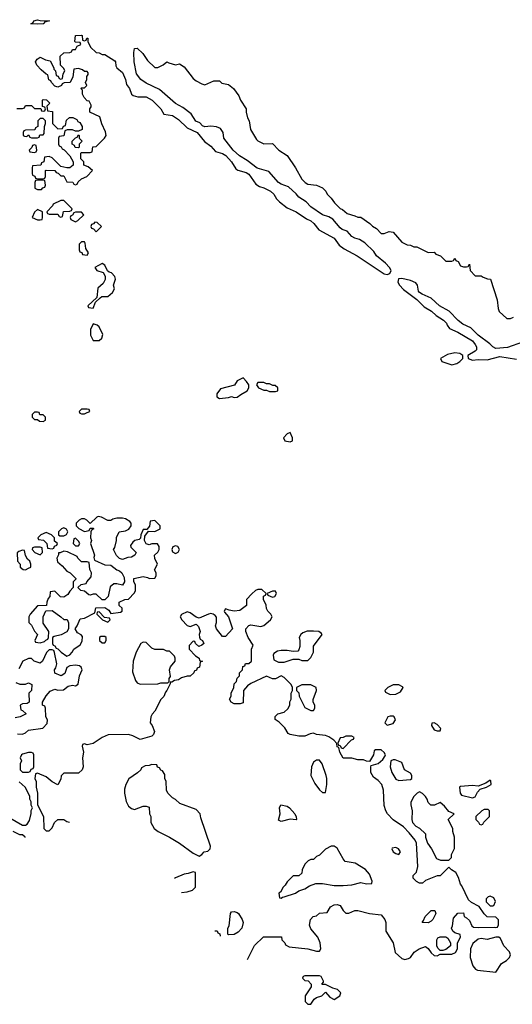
# Model space of a CAD drawing. Header units: inches. Extents: x 2769379 to 2883802, y 684208 to 828654.
# Tile 32 of 256: x 2810790 to 2814141, y 686052 to 692758. Entities that reach past the tile are written whole.
import ezdxf

# ---------------------------------------------------------------- set-up
doc = ezdxf.new("R2010")
doc.units = ezdxf.units.IN
doc.header["$MEASUREMENT"] = 0
doc.layers.add('C8618', color=7, linetype='Continuous')
doc.layers.add('C8619', color=7, linetype='Continuous')

msp = doc.modelspace()

# ---------------------------------------------------------------- linework, layer by layer
at = {"layer": 'C8618', "color": 2}
for points, elevation in [([(2812630, 689946), (2812610, 689938), (2812584.7, 689910), (2812594, 689890), (2812630, 689882), (2812646, 689890), (2812646, 689910)], 2), ([(2811324.7, 689375.3), (2811314, 689370), (2811270, 689326), (2811246, 689350), (2811230, 689358), (2811210, 689358), (2811194, 689350), (2811174, 689330), (2811174, 689310), (2811191.6, 689291.6), (2811230, 689272), (2811262, 689278), (2811270, 689294), (2811290, 689294), (2811294, 689290), (2811278, 689282), (2811274, 689270), (2811272, 689230), (2811278, 689210), (2811272, 689190), (2811298, 689110), (2811294, 689094), (2811298, 689078), (2811370, 689044.7), (2811410, 689042), (2811450, 689011.3), (2811470, 689004.7), (2811484.7, 688990), (2811499.6, 688959.6), (2811502, 688930), (2811490, 688906), (2811450, 688915.3), (2811430, 688915.3), (2811404.7, 688895.3), (2811391.1, 688828.8), (2811370, 688806), (2811350, 688806), (2811310, 688846), (2811290, 688846), (2811270, 688838), (2811260.4, 688840.4), (2811230, 688866), (2811206, 688870), (2811186, 688890), (2811208.4, 688911.6), (2811242, 688918), (2811246, 688930), (2811276.4, 688963.6), (2811278, 688990), (2811267.3, 689012.7), (2811262, 689062), (2811250, 689066), (2811210, 689066), (2811186, 689090), (2811182, 689102), (2811114.6, 689134.6), (2811090, 689138), (2811066, 689126), (2811054, 689126), (2811054, 689114), (2811042, 689090), (2811046.4, 689066.4), (2811078.8, 689038.8), (2811110, 689002), (2811134, 688990), (2811171.6, 688951.6), (2811171.6, 688948.4), (2811154, 688930), (2811154, 688890), (2811130, 688866), (2811116.9, 688843.1), (2811090, 688826), (2811067.3, 688827.3), (2811030, 688866), (2810998, 688862), (2810994, 688830), (2810983.6, 688816.4), (2810974, 688790), (2810972.7, 688767.3), (2810910, 688766), (2810862, 688710), (2810852, 688690), (2810852.7, 688652.7), (2810870, 688634), (2810890, 688594), (2810911.6, 688571.6), (2810894, 688530), (2810898, 688518), (2810930, 688514), (2810958, 688522), (2810967.3, 688532.7), (2810982, 688538), (2810986, 688550), (2810988, 688590), (2810948.7, 688648.7), (2810948.9, 688691.2), (2810967.3, 688732.7), (2811010, 688734), (2811070.9, 688690.9), (2811090, 688672), (2811112, 688672), (2811122, 688650), (2811122, 688610), (2811111.1, 688588.8), (2811071.1, 688568.8), (2811023.6, 688556.4), (2811014, 688550), (2811014, 688510), (2811018, 688498), (2811030, 688494), (2811038, 688478), (2811050, 688474), (2811072, 688450), (2811110, 688422), (2811130, 688432), (2811148, 688450), (2811158, 688470), (2811200.4, 688499.6), (2811214.6, 688525.4), (2811216.4, 688556.4), (2811208.4, 688568.4), (2811183.1, 688583.1), (2811168, 688610), (2811182, 688630), (2811202, 688678), (2811230, 688682), (2811302, 688718), (2811308, 688752), (2811370, 688754), (2811396.9, 688736.9), (2811410, 688714), (2811476.4, 688723.6), (2811486, 688730), (2811486, 688750), (2811467.3, 688767.3), (2811466, 688790), (2811506, 688810), (2811530, 688812), (2811570, 688854), (2811578, 688870), (2811578, 688910), (2811566, 688930), (2811567.3, 688952.7), (2811630, 688964.7), (2811659.6, 688959.6), (2811672.7, 688952.7), (2811710, 688954), (2811718, 688970), (2811718, 688990), (2811708, 689010), (2811728, 689050), (2811708.4, 689088.4), (2811708, 689110), (2811728.7, 689131.3), (2811738, 689150), (2811738, 689170), (2811727.3, 689187.3), (2811690, 689188), (2811670, 689182), (2811650, 689188), (2811638, 689210), (2811640.4, 689239.6), (2811666, 689274), (2811710, 689272), (2811746, 689290), (2811746, 689310), (2811710, 689346), (2811678, 689342), (2811672, 689308), (2811654, 689286), (2811630, 689286), (2811614, 689250), (2811612.7, 689227.3), (2811602, 689218), (2811574, 689210), (2811559.6, 689200.4), (2811543.6, 689176.4), (2811545.4, 689165.4), (2811582, 689130), (2811574, 689110), (2811550, 689098), (2811525.4, 689094.6), (2811490, 689082), (2811469.1, 689089.1), (2811448.9, 689108.8), (2811428.7, 689150), (2811436.4, 689163.6), (2811448.7, 689210), (2811448.7, 689231.3), (2811466, 689270), (2811510, 689276), (2811532.9, 689287.1), (2811548, 689310), (2811548, 689330), (2811540.4, 689340.4), (2811510, 689358), (2811490, 689362), (2811450, 689362), (2811424.7, 689355.3), (2811410, 689346), (2811390, 689346), (2811346, 689370)], 2), ([(2810970, 689266), (2810934, 689250), (2810914, 689230), (2810918, 689218), (2810952.7, 689212.7), (2810974, 689190), (2810978, 689158), (2811010, 689154), (2811022, 689158), (2811027.3, 689172.7), (2811042, 689178), (2811046, 689190), (2811027.3, 689207.3), (2811026, 689230), (2811006, 689250)], 2), ([(2811090, 689298), (2811074, 689290), (2811054, 689270), (2811054, 689250), (2811062, 689242), (2811090, 689242), (2811108, 689252), (2811118, 689270), (2811108, 689288)], 2), ([(2811170, 689226), (2811158, 689222), (2811154, 689190), (2811170, 689174), (2811190, 689174), (2811198, 689190), (2811190, 689206)], 2), ([(2810810, 689146), (2810783.6, 689136.4), (2810772.7, 689127.3), (2810774, 689070), (2810794, 689050), (2810794, 689030), (2810812.7, 689012.7), (2810830, 689012), (2810850, 689022), (2810866, 689030), (2810866, 689050), (2810858, 689070), (2810843.1, 689083.1), (2810828.4, 689108.4), (2810822, 689142)], 2), ([(2810930, 689166), (2810890, 689166), (2810878, 689162), (2810874, 689150), (2810894, 689130), (2810930, 689114), (2810946, 689130), (2810942, 689162)], 2), ([(2811850, 689175.3), (2811832, 689168), (2811824.7, 689150), (2811830, 689134), (2811850, 689122), (2811868, 689132), (2811878, 689150), (2811866, 689170)], 2), ([(2812530, 688866), (2812510, 688866), (2812474, 688850), (2812478, 688838), (2812510, 688824.7), (2812526, 688830), (2812538, 688850)], 2), ([(2811330, 688726), (2811318, 688722), (2811314, 688710), (2811354, 688670), (2811390, 688654), (2811406, 688670), (2811402, 688682), (2811366, 688686)], 2), ([(2812790, 688594), (2812746.4, 688593.6), (2812716.9, 688583.1), (2812702, 688570), (2812691.3, 688550), (2812696, 688530), (2812696, 688490), (2812690, 688466), (2812682, 688458), (2812650, 688455.3), (2812610, 688462), (2812570, 688462), (2812543.6, 688456.4), (2812518, 688442), (2812514, 688430), (2812518, 688398), (2812550, 688382), (2812590, 688382), (2812650, 688402), (2812690, 688402), (2812710, 688394), (2812750, 688394), (2812770, 688414), (2812788, 688450), (2812789.1, 688490.9), (2812848, 688570), (2812840.4, 688580.4), (2812826, 688590)], 2), ([(2811370, 688558), (2811342, 688558), (2811334, 688550), (2811334, 688530), (2811350, 688514), (2811370, 688514), (2811378, 688530), (2811378, 688550)], 2), ([(2811630, 688518), (2811614, 688510), (2811582, 688450), (2811561, 688390), (2811556.9, 688316.9), (2811576.9, 688256.9), (2811590, 688242), (2811610, 688232), (2811730, 688234), (2811750, 688242), (2811790, 688242), (2811798, 688242), (2811806, 688250), (2811808, 688270), (2811815.3, 688284.7), (2811809, 688329), (2811815.3, 688350), (2811848, 688390), (2811848.7, 688410), (2811843.1, 688423.1), (2811810, 688458), (2811790, 688458), (2811768.4, 688468.4), (2811710, 688468.7), (2811690, 688478), (2811650, 688515.3)], 2), ([(2812750, 688229), (2812710, 688228), (2812674, 688210), (2812674, 688190), (2812690, 688174), (2812692, 688150), (2812730, 688074), (2812770, 688054), (2812790, 688054), (2812798, 688070), (2812798, 688090), (2812786, 688110), (2812787.3, 688127.3), (2812809, 688190), (2812808, 688210), (2812770, 688228.7)], 2), ([(2813370, 688228), (2813330, 688228), (2813294, 688210), (2813274, 688190), (2813278, 688178), (2813310, 688162), (2813350, 688164.7), (2813380.4, 688179.6), (2813398, 688210), (2813395.3, 688215.3)], 2), ([(2813330, 688015.3), (2813310, 688015.3), (2813294, 688010), (2813274, 687970), (2813290, 687954), (2813330, 687964.7), (2813348, 687990), (2813338, 688010)], 2), ([(2813610, 687968), (2813594, 687966), (2813592, 687950), (2813610, 687922), (2813630, 687914), (2813650, 687914), (2813655.3, 687930), (2813630, 687958)], 2), ([(2813050, 687878), (2813010, 687878), (2812991.6, 687868.4), (2812970, 687866), (2812954, 687830), (2812958, 687818), (2812970, 687814), (2812978, 687798), (2812990, 687794), (2813047.3, 687852.7), (2813062, 687858), (2813066, 687870)], 2), ([(2810870, 687766), (2810850, 687766), (2810810, 687755.3), (2810802, 687750), (2810794, 687730), (2810802, 687710), (2810794, 687690), (2810794, 687650), (2810810, 687634), (2810850, 687634), (2810862, 687638), (2810867.3, 687652.7), (2810882, 687658), (2810886, 687670), (2810886, 687750), (2810882, 687762)], 2), ([(2812830, 687714), (2812810, 687714), (2812790, 687702), (2812774.8, 687670), (2812771.3, 687610), (2812796.9, 687556.9), (2812830, 687512), (2812850, 687494), (2812870, 687494), (2812879, 687550), (2812879, 687590), (2812874, 687610), (2812849, 687690)], 6), ([(2813330, 687718), (2813314, 687710), (2813311.3, 687670), (2813321, 687630), (2813350, 687584.7), (2813370, 687576), (2813450, 687582), (2813458, 687590), (2813458, 687610), (2813450, 687626), (2813408, 687650), (2813390, 687698), (2813343.6, 687716.4)], 2), ([(2811690, 687686), (2811670, 687678), (2811643.6, 687676.4), (2811618, 687662), (2811614, 687650), (2811591.1, 687628.8), (2811531.6, 687588.4), (2811511.3, 687550), (2811503.5, 687516.5), (2811502.8, 687490), (2811514.4, 687434.4), (2811530, 687402), (2811550, 687384.7), (2811570, 687378), (2811630, 687402), (2811650, 687402), (2811670, 687394), (2811672, 687350), (2811682, 687330), (2811682, 687290), (2811704.7, 687250), (2811732, 687230), (2811810, 687190.8), (2811878, 687150), (2811970, 687081), (2812010, 687062), (2812028.4, 687071.6), (2812046, 687090), (2812070, 687094), (2812086, 687110), (2812088, 687130), (2812023.1, 687323.1), (2812018, 687350), (2811990, 687378), (2811880.2, 687420.2), (2811850, 687448), (2811830, 687458), (2811798, 687490), (2811788, 687510), (2811786, 687570), (2811778, 687590), (2811776.4, 687616.4), (2811762, 687642), (2811750, 687646), (2811742, 687662), (2811727.3, 687667.3), (2811722, 687682)], 6), ([(2813990, 687578), (2813962, 687558), (2813910, 687538), (2813870, 687542), (2813790, 687535.3), (2813782, 687530), (2813786, 687490), (2813796.9, 687476.9), (2813870, 687458.8), (2813890, 687464.7), (2813904, 687496), (2813922, 687518), (2813966, 687530), (2813998, 687550), (2813994.6, 687574.6)], 2), ([(2813510, 687498), (2813494, 687490), (2813471.6, 687468.4), (2813451.6, 687428.4), (2813451.3, 687410), (2813461, 687370), (2813458, 687310), (2813462, 687290), (2813485.4, 687265.4), (2813510, 687252), (2813550, 687214), (2813552, 687190), (2813564.7, 687150), (2813590.9, 687110.9), (2813625.4, 687045.4), (2813652.7, 687032.7), (2813710, 687034), (2813727.3, 687052.7), (2813728.4, 687071.6), (2813747.3, 687112.7), (2813748, 687190), (2813738, 687230), (2813738, 687250), (2813706, 687310), (2813746, 687350), (2813710, 687366), (2813680.4, 687400.4), (2813650, 687426), (2813611.6, 687408.4), (2813588.4, 687408.4), (2813570, 687426), (2813562, 687450), (2813550, 687468), (2813530, 687488)], 2), ([(2812670, 687308.7), (2812630, 687314), (2812570, 687298), (2812550, 687306), (2812562, 687350), (2812558, 687390), (2812566, 687410), (2812610, 687401), (2812624.7, 687390), (2812661, 687350), (2812672, 687328), (2812674, 687310)], 2), ([(2813978, 687378), (2813950, 687378), (2813934, 687370), (2813894, 687330), (2813894, 687310), (2813912.7, 687292.7), (2813918, 687278), (2813930, 687274), (2813942, 687278), (2813947.3, 687292.7), (2813986, 687330), (2813986, 687370)], 2), ([(2812930, 687128.7), (2812910, 687128.7), (2812870, 687108), (2812830, 687068), (2812810, 687058), (2812790, 687038), (2812770, 687038), (2812751.6, 687028.4), (2812730, 687006), (2812712.7, 686967.3), (2812710, 686946), (2812690, 686926), (2812650, 686926), (2812610, 686886), (2812596.9, 686863.1), (2812582, 686850), (2812563.6, 686816.4), (2812554, 686810), (2812558, 686778), (2812570, 686774), (2812578, 686782), (2812590, 686784.7), (2812666, 686810), (2812690, 686824.7), (2812730, 686838), (2812762, 686858), (2812804.7, 686875.3), (2812850, 686874), (2812930, 686862), (2812990, 686860.7), (2813050, 686866.8), (2813110, 686882), (2813150, 686872), (2813186, 686874), (2813188, 686890), (2813170, 686938), (2813142, 686970), (2813072.9, 687012.9), (2813005.1, 687025.1), (2812990, 687042), (2812950, 687115.3)], 6), ([(2813350, 687119), (2813324.7, 687115.3), (2813322, 687110), (2813332, 687090), (2813350, 687078), (2813370, 687072), (2813382, 687090), (2813368, 687110)], 6), ([(2813990, 686788.7), (2813976.9, 686783.1), (2813964.7, 686770), (2813964.7, 686750), (2813990, 686722), (2814010, 686722), (2814015.3, 686724.7), (2814027.3, 686752.7), (2814016.5, 686776.5)], 2), ([(2812210, 686526), (2812206, 686530), (2812206, 686570), (2812214.6, 686585.4), (2812225.2, 686670), (2812230, 686682), (2812250, 686684.7), (2812270, 686678), (2812278, 686670), (2812304.7, 686630), (2812311.3, 686610), (2812302, 686570), (2812276.9, 686543.1), (2812250, 686528)], 2), ([(2813570, 686608), (2813528, 686610), (2813538, 686622), (2813548.7, 686650), (2813588.7, 686690), (2813614, 686690), (2813622, 686670), (2813602, 686630), (2813590, 686618)], 2), ([(2813650, 686418), (2813634.6, 686434.6), (2813628.7, 686450), (2813628.7, 686490), (2813635.3, 686504.7), (2813650, 686512), (2813690, 686512), (2813703.6, 686503.6), (2813722, 686470), (2813722, 686450), (2813690, 686426), (2813670, 686418)], 2), ([(2814030, 686509.2), (2813970, 686492.7), (2813930, 686499.3), (2813910, 686496), (2813874, 686466), (2813857.1, 686430), (2813854.9, 686370), (2813873.7, 686313.7), (2813890.7, 686290.7), (2813904, 686284), (2814030, 686272), (2814069.2, 686330), (2814102, 686350), (2814122, 686370), (2814129, 686390), (2814122, 686410), (2814084, 686450), (2814060.4, 686500.4), (2814050, 686508.7)], 2), ([(2812830, 686246), (2812730, 686246), (2812718, 686242), (2812714, 686230), (2812730, 686214), (2812752.7, 686212.7), (2812774, 686190), (2812772, 686170), (2812732, 686110), (2812732, 686070), (2812750, 686052), (2812770, 686054), (2812793.6, 686086.4), (2812810, 686098), (2812846, 686110), (2812870, 686134), (2812899.6, 686099.6), (2812930, 686084.7), (2812968, 686110), (2812975.3, 686130), (2812953.2, 686153.2), (2812921.2, 686161.2), (2812870, 686186), (2812850, 686186), (2812846, 686190), (2812858, 686202), (2812858, 686210), (2812842, 686242)], 2)]:
    msp.add_lwpolyline(points, close=True, dxfattribs=dict(at, elevation=elevation))
for points, elevation in [([(2812338.8, 686356.6), (2812388.4, 686451.6), (2812448.4, 686511.6), (2812571.6, 686511.6), (2812574, 686490), (2812594, 686470), (2812598, 686458), (2812623.6, 686443.6), (2812750.9, 686430.9), (2812810, 686414), (2812830, 686414), (2812838, 686430), (2812835.3, 686470), (2812818, 686510), (2812770, 686566), (2812762, 686590), (2812768, 686630), (2812786, 686650), (2812810, 686654), (2812830, 686672), (2812882, 686678), (2812904.7, 686715.3), (2812929.4, 686730.6), (2812950, 686730.8), (2812970, 686724.7), (2812990, 686692), (2813010, 686672), (2813030, 686672), (2813069.1, 686690.9), (2813090, 686691), (2813170.6, 686670.6), (2813250, 686660.7), (2813274, 686630), (2813281, 686610), (2813282, 686550), (2813330.6, 686470.6), (2813344, 686404), (2813390, 686364.7), (2813410, 686358), (2813436.4, 686363.6), (2813448.4, 686371.6), (2813473.6, 686406.4), (2813508, 686430), (2813550, 686444.7), (2813570, 686432), (2813590, 686402), (2813610, 686384.7), (2813630, 686382), (2813650, 686394), (2813730, 686394), (2813754.6, 686405.4), (2813768, 686430), (2813768, 686470), (2813788, 686510), (2813787.3, 686527.3), (2813750, 686538), (2813738, 686550), (2813728, 686570), (2813734.6, 686585.4), (2813740.4, 686639.6), (2813770, 686672), (2813810, 686674), (2813814, 686650), (2813830, 686642), (2813850, 686622), (2813866.4, 686586.4), (2813878, 686578), (2813910, 686574.8), (2814018, 686578), (2814030, 686574), (2814042, 686578), (2814047.3, 686592.7), (2814047.3, 686627.3), (2814030, 686646), (2813970, 686648.7), (2813949.1, 686669.1), (2813917.2, 686717.2), (2813864.7, 686744.7), (2813844, 686764), (2813798, 686858), (2813788, 686870), (2813776.4, 686916.4), (2813758, 686950), (2813728, 686968), (2813710, 686986), (2813650, 686926), (2813630, 686926), (2813550, 686895.3), (2813530, 686878), (2813510, 686878), (2813490, 686888), (2813468, 686910), (2813466, 686930), (2813490, 686952), (2813499.3, 686990), (2813489.3, 687149.3), (2813481.2, 687170), (2813440.2, 687220.2), (2813400.2, 687260.2), (2813330, 687309), (2813293.2, 687350), (2813281.2, 687370), (2813270, 687406), (2813265.2, 687510), (2813254, 687550), (2813230, 687575.3), (2813198, 687598), (2813178, 687630), (2813178, 687670), (2813182, 687678), (2813230, 687692), (2813260.4, 687719.6), (2813276.4, 687743.6), (2813278, 687750), (2813270, 687766), (2813250, 687786), (2813210, 687786), (2813202, 687778), (2813198, 687750), (2813170, 687706), (2813150, 687708), (2813130, 687718), (2813090, 687718), (2813050, 687728), (2812990, 687728.7), (2812968, 687770), (2812962, 687802), (2812950, 687806), (2812948, 687828), (2812928, 687850), (2812894, 687874), (2812870, 687882), (2812809.1, 687889.1), (2812790, 687898), (2812765.4, 687894.6), (2812730, 687878), (2812690, 687878), (2812630, 687888.7), (2812616.4, 687896.4), (2812594.6, 687934.6), (2812554.6, 687974.6), (2812527.3, 687992.7), (2812527.3, 688012.7), (2812546, 688030), (2812590, 688042), (2812614.6, 688065.4), (2812628, 688090), (2812628.9, 688111.2), (2812638, 688130), (2812638, 688170), (2812646, 688190), (2812646, 688210), (2812638, 688230), (2812590, 688278), (2812570, 688288.7), (2812530, 688268.7), (2812510, 688268.7), (2812470, 688288), (2812363.6, 688236.4), (2812339.6, 688220.4), (2812312, 688190), (2812310, 688106), (2812290, 688098), (2812250, 688098), (2812228, 688110), (2812218, 688130), (2812228, 688150), (2812228.9, 688171.2), (2812248, 688210), (2812250, 688234), (2812266, 688250), (2812270, 688274), (2812286, 688290), (2812286, 688310), (2812306, 688330), (2812307.3, 688352.7), (2812322, 688358), (2812327.3, 688372.7), (2812350, 688374), (2812366, 688390), (2812368, 688470), (2812378, 688498), (2812344, 688550), (2812328, 688590), (2812328.7, 688610), (2812348.9, 688631.2), (2812363.1, 688636.9), (2812430, 688624.7), (2812450, 688631.3), (2812495.3, 688670), (2812508, 688690), (2812498, 688710), (2812478, 688730), (2812468.7, 688748.7), (2812468, 688770), (2812448, 688810), (2812448, 688832), (2812462, 688838), (2812466, 688850), (2812436.4, 688876.4), (2812410, 688878), (2812394, 688870), (2812370, 688848), (2812334, 688810), (2812332.7, 688767.3), (2812286.8, 688733.2), (2812248.7, 688728.7), (2812215.3, 688735.3), (2812190, 688746), (2812182, 688730), (2812183.6, 688723.6), (2812211.3, 688691.3), (2812238, 688610), (2812190, 688558), (2812170, 688558), (2812128, 688610), (2812122, 688630), (2812128.4, 688651.6), (2812128.4, 688688.4), (2812120.4, 688700.4), (2812106, 688710), (2812090, 688714), (2812074, 688710), (2812010, 688682), (2811990, 688688), (2811950, 688718), (2811930, 688726), (2811890, 688706), (2811882, 688690), (2811892, 688670), (2811930, 688631.3), (2811950, 688624.7), (2811990, 688642), (2812005.4, 688625.4), (2812018, 688590), (2812012, 688570), (2812012.7, 688552.7), (2812018, 688538), (2812034, 688530), (2812042, 688510), (2812030, 688498), (2812008.7, 688488.7), (2811986, 688510), (2811982, 688522), (2811970, 688526), (2811943.6, 688496.4), (2811942, 688470), (2811985.4, 688425.4), (2812012, 688410), (2812014, 688394), (2812034, 688390), (2812018, 688382), (2812012.7, 688347.3), (2811998, 688342), (2811992.7, 688327.3), (2811978, 688322), (2811974, 688310), (2811950, 688286), (2811930, 688286), (2811890, 688275.3), (2811870, 688262), (2811843.6, 688256.4), (2811826, 688246), (2811814, 688246), (2811814, 688234), (2811791.3, 688190), (2811781, 688179), (2811770, 688148), (2811751.1, 688128.8), (2811710, 688048), (2811691.1, 688028.8), (2811682, 688010), (2811678, 687970), (2811690.7, 687950.7), (2811706, 687910), (2811701, 687890), (2811690, 687879), (2811610, 687855.3), (2811560.2, 687880.2), (2811530, 687889.2), (2811391.6, 687888.4), (2811351.1, 687868.8), (2811290, 687829.2), (2811250, 687819), (2811230, 687826), (2811218, 687822), (2811214, 687810), (2811224.7, 687770), (2811218, 687730), (2811222, 687670), (2811214, 687650), (2811190, 687626), (2811090, 687626), (2811072, 687608), (2811070, 687586), (2811050, 687546), (2811010, 687568), (2810970, 687602), (2810910, 687626), (2810898, 687622), (2810894, 687590), (2810902, 687570), (2810902, 687530), (2810911.3, 687490), (2810911.3, 687410), (2810952, 687330), (2810954, 687250), (2810970, 687234), (2810990, 687234), (2811010, 687254), (2811026, 687290), (2811050, 687311.3), (2811090, 687311.3), (2811110, 687298), (2811128.3, 687293.1)], 2), ([(2810774, 687894), (2810810, 687892), (2810830, 687902), (2810850, 687918), (2810947.3, 687932.7), (2810976.4, 687963.6), (2810978, 687990), (2810968, 688010), (2810966, 688070), (2810962, 688082), (2810946, 688090), (2810946, 688110), (2810970, 688154), (2810996.4, 688183.6), (2811030, 688198), (2811050, 688192), (2811087.3, 688192.7), (2811120.4, 688219.6), (2811150, 688224.7), (2811170, 688222), (2811187.3, 688232.7), (2811197.2, 688290), (2811215.3, 688330), (2811208.4, 688348.4), (2811196.4, 688356.4), (2811170, 688362), (2811130, 688358), (2811110, 688346), (2811096, 688304), (2811071.3, 688288.7), (2811030, 688308), (2811026, 688330), (2811036.4, 688343.6), (2811042, 688370), (2811027.3, 688447.3), (2811022, 688462), (2811010, 688466), (2810990, 688466), (2810971.6, 688448.4), (2810944.7, 688390), (2810930, 688375.3), (2810889.2, 688389.2), (2810870, 688408), (2810850, 688408), (2810811.6, 688388.4), (2810783.6, 688336.4)], 2), ([(2810763.6, 688243.6), (2810790, 688232), (2810830, 688232), (2810850, 688242), (2810872, 688230), (2810871.3, 688190), (2810852, 688170), (2810854, 688110), (2810839.6, 688100.4), (2810810, 688098), (2810794, 688090), (2810798, 688058), (2810810, 688054), (2810834, 688030), (2810794, 688010), (2810758, 688002)], 2), ([(2810722, 687322), (2810810, 687272), (2810830, 687272), (2810840.4, 687279.6), (2810856.4, 687303.6), (2810868.4, 687351.6), (2810868.9, 687371.2), (2810878, 687390), (2810868.9, 687408.8), (2810868, 687430), (2810858, 687450), (2810858, 687470), (2810828, 687530), (2810787.3, 687567.3)], 2), ([(2810826, 687187.7), (2810826, 687190), (2810810, 687206), (2810790, 687206), (2810746, 687230)], 2), ([(2811970, 686955.3), (2811936.9, 686943.1), (2811910, 686939), (2811850, 686913.2), (2811842.8, 686908.8)], 6), ([(2811891.6, 686813.7), (2811930, 686818), (2811966, 686830), (2811986, 686850), (2811986, 686950), (2811970, 686955.3)], 6), ([(2812116.9, 686553.2), (2812132.7, 686552.7), (2812138, 686538), (2812152.7, 686532.7), (2812153.7, 686515.8)], 2)]:
    msp.add_lwpolyline(points, dxfattribs=dict(at, elevation=elevation))
at = {"layer": 'C8619', "color": 2, "elevation": 2}
for points in [[(2810910, 692726.6), (2810866, 692730), (2810882, 692738), (2810886, 692750), (2810910, 692758), (2810930, 692752), (2810992, 692750), (2810958, 692742), (2810954, 692730), (2810950, 692729.6)], [(2810950, 692086), (2810930, 692086), (2810914, 692070), (2810914, 692030), (2810898, 692022), (2810892.7, 692007.3), (2810830, 692006), (2810818, 692002), (2810814, 691990), (2810814, 691970), (2810823.6, 691963.6), (2810838, 691962), (2810850, 691974), (2810858, 691958), (2810870, 691954), (2810910, 691954), (2810922, 691958), (2810927.3, 691972.7), (2810950, 691974), (2810956.4, 691983.6), (2810958, 692030), (2810966, 692050), (2810966, 692070)], [(2811190, 691886), (2811168.4, 691888.4), (2811162, 691902), (2811146, 691910), (2811146, 691930), (2811170, 691954), (2811182, 691958), (2811190, 691974), (2811194, 691970), (2811194, 691950), (2811214, 691930), (2811194, 691910), (2811194, 691890)], [(2810890, 691906), (2810878, 691902), (2810872.7, 691887.3), (2810854, 691870), (2810858, 691858), (2810890, 691854), (2810902, 691858), (2810906, 691870), (2810902, 691902)], [(2810950, 691666), (2810910, 691666), (2810898, 691662), (2810894, 691650), (2810894, 691610), (2810910, 691602), (2810930, 691602), (2810938, 691602), (2810947.3, 691612.7), (2810962, 691618), (2810966, 691630), (2810962, 691662)], [(2811090, 691526), (2811070, 691526), (2811018, 691502), (2811014, 691490), (2810974, 691450), (2810978, 691438), (2810990, 691434), (2811050, 691434), (2811058, 691418), (2811070, 691414), (2811082, 691418), (2811087.3, 691452.7), (2811130, 691454), (2811142, 691458), (2811146, 691470)], [(2810910, 691466), (2810890, 691446), (2810874, 691410), (2810910, 691394), (2810930, 691394), (2810942, 691398), (2810946, 691410), (2810946, 691450)], [(2811210, 691446), (2811170, 691446), (2811158, 691442), (2811150, 691426), (2811138, 691422), (2811134, 691410), (2811138, 691398), (2811170, 691382), (2811186, 691390), (2811226, 691430)], [(2811302, 691378), (2811292.7, 691367.3), (2811278, 691362), (2811274, 691350), (2811278, 691338), (2811292.7, 691332.7), (2811310, 691314), (2811346, 691350), (2811316.4, 691376.4)], [(2811230, 691246), (2811210, 691246), (2811194, 691230), (2811194, 691190), (2811198, 691178), (2811212.7, 691172.7), (2811218, 691158), (2811250, 691154), (2811258, 691170), (2811240.4, 691200.4), (2811236.4, 691236.4)], [(2811350, 691098), (2811302, 691070), (2811314, 691050), (2811356.9, 691036.9), (2811372, 691012), (2811371.1, 690988.8), (2811358, 690962), (2811322, 690930), (2811314, 690866), (2811254, 690810), (2811258, 690798), (2811290, 690794), (2811306, 690834), (2811336.4, 690863.6), (2811348, 690872), (2811390, 690872), (2811420.4, 690899.6), (2811434.6, 690925.4), (2811428.7, 690950), (2811442, 690990), (2811438, 691010), (2811413.6, 691033.6), (2811398, 691038), (2811387.3, 691047.3), (2811370, 691086)], [(2811290, 690686), (2811272.7, 690647.3), (2811272, 690610), (2811290, 690574), (2811330, 690572), (2811348, 690590), (2811354.6, 690614.6), (2811330, 690666), (2811316.4, 690676.4)], [(2813750, 690489.5), (2813701.6, 690478.4), (2813652, 690450), (2813662, 690430), (2813730, 690407.3), (2813763.9, 690416.1), (2813785.2, 690430), (2813805.2, 690450), (2813805.2, 690470), (2813784.8, 690484.8)], [(2812310, 690318), (2812270, 690298), (2812250.9, 690269.1), (2812156.9, 690243.1), (2812132, 690210), (2812132, 690190), (2812150, 690178), (2812210, 690184.7), (2812230, 690192), (2812250, 690184.7), (2812270, 690186), (2812294, 690206), (2812338, 690230), (2812348.7, 690250), (2812348, 690270), (2812333.6, 690293.6)], [(2812450, 690286), (2812410, 690286), (2812402, 690270), (2812414, 690250), (2812450, 690234), (2812470, 690234), (2812490, 690224.7), (2812530, 690224.7), (2812546, 690230), (2812546, 690250), (2812527.3, 690267.3), (2812512.7, 690267.3), (2812490, 690278), (2812470, 690278)], [(2810910, 690086), (2810890, 690086), (2810874, 690070), (2810874, 690050), (2810890, 690034), (2810910, 690034), (2810923.6, 690023.6), (2810950, 690022), (2810966, 690030), (2810966, 690050), (2810950, 690066), (2810927.3, 690067.3), (2810922, 690082)], [(2811250, 690106), (2811210, 690106), (2811194, 690090), (2811198, 690078), (2811210, 690074), (2811230, 690074), (2811250, 690082), (2811266, 690090), (2811262, 690102)]]:
    msp.add_lwpolyline(points, close=True, dxfattribs=at)
for points in [[(2810770, 692154), (2810810, 692154), (2810822, 692158), (2810830, 692174), (2810870, 692174), (2810890, 692154), (2810934, 692154), (2810938, 692138), (2810950, 692134), (2810962, 692138), (2810966, 692150), (2810962, 692162), (2810946, 692166), (2810946, 692210), (2810950, 692214), (2810972.7, 692212.7), (2810994, 692190), (2810974, 692170), (2810978, 692138), (2811012.7, 692132.7), (2811014, 692050), (2811050, 692014), (2811082, 692018), (2811087.3, 692032.7), (2811102, 692038), (2811107.3, 692072.7), (2811128, 692092), (2811151.6, 692091.6), (2811178, 692078), (2811185.4, 692065.4), (2811198, 692058), (2811214, 692030), (2811214, 692010), (2811190, 691998), (2811170, 691998), (2811150, 692008), (2811112.7, 692007.3), (2811098, 692002), (2811090, 691966), (2811058, 691962), (2811054, 691950), (2811054, 691910), (2811058, 691898), (2811072.7, 691892.7), (2811078, 691878), (2811092.7, 691872.7), (2811132, 691830), (2811154, 691790), (2811152.7, 691767.3), (2811130, 691748), (2811110, 691748), (2811070, 691758), (2811010, 691818), (2810990, 691826), (2810958, 691822), (2810954, 691790), (2810938, 691782), (2810932.7, 691767.3), (2810878, 691762), (2810874, 691750), (2810874, 691710), (2810878, 691698), (2810892.7, 691692.7), (2810898, 691678), (2810910, 691674), (2810950, 691674), (2810962, 691678), (2810966, 691690), (2810966, 691730), (2810970, 691734), (2811030, 691732), (2811038, 691718), (2811052.7, 691712.7), (2811070, 691694), (2811090, 691694), (2811110, 691654), (2811152, 691652), (2811158, 691638), (2811170, 691634), (2811182, 691638), (2811187.3, 691652.7), (2811210, 691674), (2811246, 691690), (2811286, 691730), (2811256.4, 691756.4), (2811227.3, 691767.3), (2811226, 691790), (2811206, 691810), (2811206, 691850), (2811210, 691854), (2811270, 691854), (2811282, 691858), (2811287.3, 691892.7), (2811310, 691894), (2811368, 691950), (2811378, 691970), (2811374.6, 691994.6), (2811348.4, 692048.4), (2811335.3, 692095.3), (2811267.3, 692127.3), (2811266, 692150), (2811276.4, 692163.6), (2811276.4, 692176.4), (2811262, 692202), (2811250, 692206), (2811228.4, 692228.4), (2811218, 692250), (2811218, 692278), (2811206, 692290), (2811210, 692294), (2811230, 692294), (2811246, 692310), (2811238, 692330), (2811246, 692350), (2811246, 692370), (2811256.4, 692383.6), (2811256.4, 692396.4), (2811250, 692406), (2811230, 692406), (2811216.4, 692416.4), (2811190, 692426), (2811158, 692422), (2811151.6, 692368.4), (2811134, 692330), (2811092.7, 692327.3), (2811078, 692322), (2811074, 692310), (2811050, 692298), (2811030, 692306), (2811006, 692330), (2811002, 692342), (2810987.3, 692347.3), (2810982, 692382), (2810970, 692386), (2810936.4, 692416.4), (2810907.3, 692447.3), (2810898, 692470), (2810908, 692490), (2810930, 692502), (2810965.4, 692485.4), (2810998, 692478), (2811022, 692430), (2811022, 692422), (2811034, 692410), (2811038, 692378), (2811052.7, 692372.7), (2811058, 692358), (2811070, 692354), (2811082, 692358), (2811086, 692390), (2811098, 692410), (2811090, 692426), (2811068, 692448), (2811066, 692510), (2811090, 692532), (2811130, 692534), (2811142, 692538), (2811150, 692554), (2811170, 692554), (2811182, 692578), (2811206, 692590), (2811202, 692602), (2811170, 692606), (2811166, 692610), (2811168.7, 692650), (2811210, 692652), (2811214, 692650), (2811218, 692618), (2811230, 692614), (2811242, 692618), (2811247.3, 692632.7), (2811252.7, 692632.7), (2811254, 692610), (2811272, 692570), (2811310, 692534), (2811330, 692532), (2811350, 692522), (2811370, 692522), (2811436.9, 692476.9), (2811442, 692470), (2811443.6, 692443.6), (2811451.1, 692431.2), (2811490, 692398), (2811510.7, 692350), (2811516.9, 692316.9), (2811538, 692290), (2811551, 692251), (2811561, 692241), (2811593.4, 692233.4), (2811650, 692232.7), (2811690.7, 692210), (2811750.8, 692150), (2811770, 692114), (2811830, 692106), (2811870, 692077.3), (2811930, 692021), (2811998, 691990), (2812047.7, 691927.7), (2812090, 691896), (2812121.1, 691861.1), (2812170, 691847.3), (2812192.2, 691832.2), (2812230.7, 691790), (2812261.6, 691741.6), (2812273, 691733), (2812330, 691717.3), (2812350, 691706), (2812397.3, 691637.3), (2812422, 691622), (2812450, 691613.4), (2812496, 691590), (2812518.8, 691570), (2812537.3, 691537.3), (2812556.8, 691516.8), (2812610, 691476), (2812671.3, 691450), (2812741.1, 691401.1), (2812770, 691387.3), (2812790.3, 691370.3), (2812826.2, 691326.2), (2812930, 691270.6), (2812963.4, 691223.4), (2812996.5, 691196.5), (2813086.8, 691150), (2813270, 691027.3), (2813290, 691023), (2813308.7, 691030), (2813317.2, 691050), (2813306, 691070), (2813279.4, 691099.4), (2813217, 691150), (2813199.3, 691179.3), (2813138.9, 691238.9), (2813101.3, 691261.3), (2813069.2, 691270), (2813050, 691282), (2813016.9, 691316.9), (2812984, 691330), (2812970, 691341.2), (2812919.8, 691399.7), (2812894.2, 691414.2), (2812850, 691429.5), (2812770, 691483.7), (2812738, 691518), (2812690, 691549.4), (2812671.8, 691571.8), (2812618.6, 691618.6), (2812570, 691637), (2812549.7, 691649.7), (2812484.7, 691724.7), (2812406.7, 691746.7), (2812338.7, 691798.7), (2812286, 691830), (2812242.7, 691870), (2812178, 691950), (2812174, 691990), (2812157, 692017), (2812130, 692029.2), (2812090, 692033.2), (2812050, 692029), (2812034.6, 692034.6), (2812015.5, 692055.5), (2811987.3, 692067.3), (2811956.9, 692116.9), (2811899.7, 692159.7), (2811850, 692187), (2811741.7, 692281.7), (2811650, 692325.1), (2811613.2, 692350), (2811585.1, 692390), (2811569.7, 692470), (2811566, 692534), (2811570, 692562), (2811590, 692564.7), (2811627.1, 692527.1), (2811659.8, 692479.8), (2811710, 692432), (2811730, 692432), (2811766, 692450), (2811790, 692471.3), (2811803.6, 692463.6), (2811850, 692451.3), (2811876.9, 692456.9), (2811910, 692438), (2811970, 692358), (2811990, 692342), (2812030, 692322), (2812050, 692314), (2812110, 692342), (2812150, 692342), (2812166, 692326), (2812210, 692316), (2812244.7, 692290), (2812279.8, 692239.8), (2812291.3, 692210), (2812330.7, 692150.7), (2812331.6, 692128.4), (2812341, 692090), (2812351, 692070), (2812361, 692010), (2812402, 691942), (2812410, 691932), (2812450, 691912), (2812510, 691914), (2812552, 691870), (2812610, 691832), (2812666, 691750), (2812710, 691672), (2812732, 691650), (2812750, 691638), (2812810, 691632), (2812850, 691612), (2812872, 691590), (2812882, 691570), (2812910, 691542), (2812930.9, 691510.9), (2812970, 691471.3), (2812986, 691466), (2813016.9, 691436.9), (2813070, 691422), (2813090, 691412), (2813110, 691412), (2813172, 691370), (2813190, 691352), (2813216.9, 691336.9), (2813250, 691302), (2813270, 691302), (2813304, 691316), (2813330, 691311), (2813390, 691242), (2813425.4, 691225.4), (2813450, 691222), (2813471.6, 691211.6), (2813491.1, 691211.2), (2813570, 691172), (2813610, 691174), (2813622, 691162), (2813654, 691150), (2813690, 691114), (2813730, 691114), (2813742, 691118), (2813750, 691134), (2813758, 691118), (2813774, 691110), (2813790, 691082), (2813810, 691074), (2813830, 691074), (2813842, 691078), (2813850, 691094), (2813854, 691050), (2813890, 691014), (2813930, 691014), (2813943.6, 691003.6), (2813972.7, 690992.7), (2813994, 690990), (2814038, 690850), (2814044.7, 690790), (2814052, 690770), (2814103.6, 690723.6), (2814130, 690722), (2814150, 690732)], [(2814210, 690561.2), (2814110, 690525.1), (2814030, 690518), (2814010, 690529.3), (2813989.3, 690550), (2813909.6, 690609.6), (2813860.1, 690660.1), (2813804.6, 690684.6), (2813772.3, 690710), (2813712.1, 690772.1), (2813646.6, 690810), (2813590, 690860.9), (2813528, 690888), (2813510, 690900.9), (2813502.9, 690910), (2813496.2, 690950), (2813485.8, 690965.8), (2813450, 690981.6), (2813390, 690995.1), (2813367.1, 690992.9), (2813362.8, 690970), (2813374, 690950), (2813400.8, 690920.8), (2813491.9, 690851.9), (2813542.9, 690802.9), (2813592.9, 690772.9), (2813623, 690743), (2813672.5, 690712.5), (2813693.4, 690690), (2813697.3, 690677.3), (2813715.3, 690655.3), (2813771, 690630), (2813870.3, 690570.4), (2813890, 690546), (2813897.1, 690530), (2813898, 690510), (2813890, 690499.3), (2813838, 690470), (2813842, 690450), (2813870, 690439.1), (2813910, 690444), (2813970, 690442), (2814057, 690463), (2814170, 690446.8)]]:
    msp.add_lwpolyline(points, dxfattribs=at)

doc.saveas('drawing.dxf')
